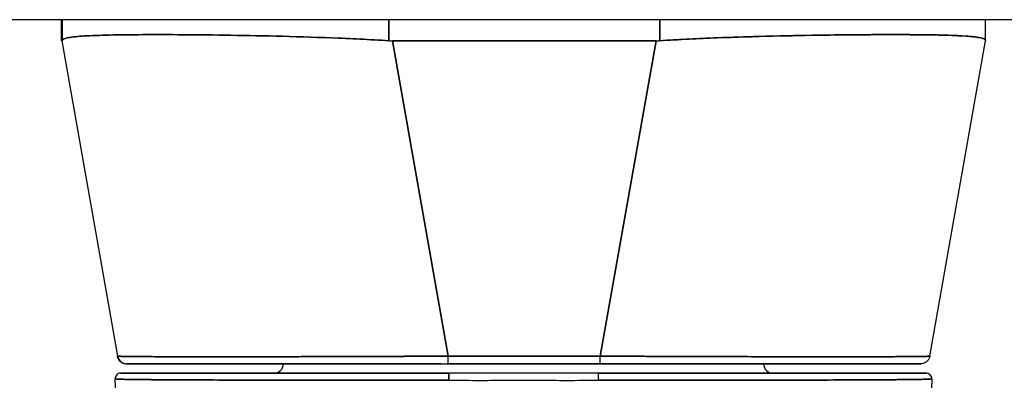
# Model space of a CAD drawing. Extents: x 807 to 1172, y 30 to 260.
# Tile 79 of 214: x 906.022 to 908.104, y 233.181 to 233.944. Entities that reach past the tile are written whole.
import ezdxf

# ---------------------------------------------------------------- set-up
doc = ezdxf.new("R2010")
doc.units = 0
doc.header["$LTSCALE"] = 4
doc.header["$MEASUREMENT"] = 0
doc.layers.get('0').update_dxf_attribs({"linetype": 'CONTINUOUS'})

msp = doc.modelspace()

# ---------------------------------------------------------------- linework, layer by layer
for p, q in [((909.7644, 233.9442), (881.1599, 233.9442)), ((906.1104, 233.8996), (906.1104, 233.9442)), ((906.1104, 233.9442), (906.1104, 233.8996)), ((906.1117, 233.9442), (906.1117, 233.8998)), ((906.1117, 233.8998), (906.1117, 233.9442)), ((906.8026, 233.8998), (906.8026, 233.9442)), ((906.8026, 233.9442), (906.8026, 233.8998)), ((907.3754, 233.9442), (907.3754, 233.8998)), ((907.3754, 233.8998), (907.3754, 233.9442)), ((908.0645, 233.8999), (908.0645, 233.9442)), ((906.1488, 233.9091), (906.1488, 233.9091)), ((906.1488, 233.9091), (906.1488, 233.9091)), ((906.378, 233.9124), (906.378, 233.9124)), ((906.3783, 233.9124), (906.3783, 233.9124)), ((906.3783, 233.9124), (906.3783, 233.9124)), ((906.3785, 233.9124), (906.3785, 233.9124)), ((906.3785, 233.9124), (906.3785, 233.9124)), ((906.3795, 233.9124), (906.3795, 233.9124)), ((906.3982, 233.9122), (906.3982, 233.9122)), ((906.3982, 233.9122), (906.3982, 233.9122)), ((907.7762, 233.9122), (907.7762, 233.9122)), ((907.7762, 233.9122), (907.7762, 233.9122)), ((907.7959, 233.9124), (907.7959, 233.9124)), ((907.7959, 233.9124), (907.7959, 233.9124)), ((907.7968, 233.9124), (907.7968, 233.9124)), ((906.1117, 233.8996), (906.1104, 233.8996)), ((906.2293, 233.2322), (906.1117, 233.8996)), ((906.8105, 233.8996), (906.928, 233.2322)), ((907.3675, 233.8996), (906.8105, 233.8996)), ((906.8105, 233.8996), (907.3675, 233.8996)), ((906.928, 233.2322), (906.8105, 233.8996)), ((907.2496, 233.2322), (907.3675, 233.8996)), ((907.3675, 233.8996), (907.2496, 233.2322)), ((907.9466, 233.2322), (908.0645, 233.8996)), ((908.0645, 233.8999), (908.0645, 233.8998)), ((908.0645, 233.8998), (908.0645, 233.8999)), ((908.0645, 233.8996), (908.0645, 233.8996)), ((906.2281, 233.2322), (906.2293, 233.2322)), ((906.2293, 233.2322), (906.2293, 233.2322)), ((906.2475, 233.2159), (906.2475, 233.2159)), ((906.2475, 233.2159), (906.2487, 233.2159)), ((906.2484, 233.2159), (906.2475, 233.2159)), ((906.2487, 233.2159), (906.928, 233.2159)), ((906.928, 233.2322), (907.2496, 233.2322)), ((907.2496, 233.2322), (906.928, 233.2322)), ((906.928, 233.2159), (907.2496, 233.2159)), ((907.2496, 233.2159), (906.928, 233.2159)), ((907.2496, 233.2159), (907.9273, 233.2159)), ((907.2452, 233.1962), (906.929, 233.1962)), ((906.9484, 233.1962), (906.9484, 233.1962)), ((907.2258, 233.1962), (907.2258, 233.1962)), ((906.3511, 233.182), (906.3511, 233.182)), ((906.3707, 233.1819), (906.3707, 233.1819)), ((906.594, 233.1812), (906.594, 233.1812)), ((906.6102, 233.1812), (906.6102, 233.1812)), ((907.564, 233.1812), (907.564, 233.1812)), ((907.5802, 233.1812), (907.5802, 233.1812)), ((907.8035, 233.1819), (907.8035, 233.1819)), ((907.8231, 233.182), (907.8231, 233.182))]:
    msp.add_line(p, q)
for centre, radius, start, end in [((906.2475, 233.2356), 0.0197, 190, 270), ((906.2475, 233.2356), 0.0197, 190, 270), ((906.2487, 233.2356), 0.0197, 190, 270), ((906.2487, 233.2356), 0.0197, 190, 270), ((906.28, 233.2356), 0.0197, 346.7546, 346.7618), ((906.5595, 233.2159), 0.0197, 270, 0), ((907.6147, 233.2159), 0.0197, 180, 270), ((907.8942, 233.2356), 0.0197, 193.2749, 193.282), ((907.9261, 233.2356), 0.0197, 349.4435, 349.5165), ((907.9261, 233.2356), 0.0197, 349.4424, 349.5155), ((907.9273, 233.2356), 0.0197, 349.9751, 349.9801), ((907.9273, 233.2356), 0.0197, 349.9751, 350), ((906.2355, 233.1844), 0.0118, 90, 182.2758), ((906.2355, 233.1844), 0.0118, 90, 182.2758), ((907.1658, 233.1995), 0.00787, 270, 270), ((907.9387, 233.1844), 0.0118, 357.7242, 90), ((907.9387, 233.1844), 0.0118, 357.7242, 90)]:
    msp.add_arc(centre, radius, start, end)
for centre, major_axis, ratio, start_param, end_param in [((906.2715, 233.9246), (0, -0.0591), 0.944277, 4.929483, 4.929499), ((907.9015, 233.9246), (0, 0.0591), 0.943436, 4.496812, 4.496832), ((906.7975, 233.8562), (-0.6871, 0.0434), 0.010627, 6.220531, 6.220576), ((906.1117, 234.0286), (0, -0.129), 0.001274, 0.000181, 0.061264), ((906.1117, 234.0286), (0, -0.129), 0.001274, 0.000182, 0.061264), ((906.8105, 234.0286), (-0.0079, -0.1287), 0.999999, 0, 0.061082), ((906.8105, 234.0286), (-0.0079, -0.1287), 0.999999, 0, 0.061082), ((907.3675, 234.0286), (0, -0.129), 0.999999, 0, 0.061082), ((907.3675, 234.0286), (0, -0.129), 0.999999, 0, 0.061082), ((908.0645, 234.0286), (0, -0.129), 0.001274, 0.007284, 0.061264), ((908.0645, 234.0286), (0, -0.129), 0.001273, 0.007284, 0.061264), ((906.9267, 233.2355), (-0.6986, -0.0033), 0.000801, 6.282038, 6.285661), ((906.9267, 233.2355), (-0.6986, -0.0033), 0.000801, 0.05907, 0.059618), ((906.9589, 233.2159), (-0.7115, 0), 0.00001, 6.281081, 6.283614), ((906.2934, 233.259), (-0.0117, 0.0312), 0.918917, 2.239243, 2.239303), ((906.928, 233.2356), (0, -0.0197), 0.001274, 0, 1.396263), ((906.928, 233.2356), (0, -0.0197), 0.001274, 0.000001, 1.396264), ((907.2496, 233.2356), (0, -0.0197), 0.001274, 0.000001, 1.396264), ((907.2496, 233.2356), (0, -0.0197), 0.001274, 0, 1.396263), ((907.8796, 233.259), (-0.0116, -0.0313), 0.917971, 0.898611, 0.898704), ((906.929, 233.1844), (0, 0.0118), 0.000027, 4.416961, 6.282876), ((906.929, 233.1844), (0, 0.0118), 0.00001, 6.283157, 8.149495), ((907.0202, 233.1995), (0, -0.0197), 0.00001, 1.401119, 1.401213), ((907.0202, 233.1995), (0, 0.0197), 0.00001, 4.54272, 4.542814), ((907.154, 233.1995), (0, -0.0197), 0.00001, 4.881418, 4.881512), ((907.154, 233.1995), (0, 0.0197), 0.00001, 1.739806, 1.7399), ((907.2452, 233.1844), (0, 0.0118), 0.00001, 0.00005, 1.866349), ((907.2452, 233.1844), (0, 0.0118), 0.000027, 0.000335, 1.866224)]:
    msp.add_ellipse(centre, major_axis=major_axis, ratio=ratio, start_param=start_param, end_param=end_param)
for points, knots in [([(906.1117, 233.8998), (906.1118, 233.9022), (906.1154, 233.9042), (906.1224, 233.9058), (906.1295, 233.9073), (906.14, 233.9085), (906.1537, 233.9094), (906.1674, 233.9103), (906.1844, 233.911), (906.2043, 233.9115), (906.2243, 233.9121), (906.2472, 233.9124), (906.2729, 233.9125), (906.2985, 233.9127), (906.3268, 233.9127), (906.3573, 233.9125), (906.3879, 233.9124), (906.4207, 233.9121), (906.4553, 233.9115), (906.4899, 233.911), (906.5264, 233.9103), (906.5641, 233.9094), (906.6019, 233.9085), (906.6411, 233.9073), (906.681, 233.9058), (906.7209, 233.9042), (906.7617, 233.9022), (906.8026, 233.8998)], [0, 0, 0, 0, 0.111111, 0.111111, 0.111111, 0.222222, 0.222222, 0.222222, 0.333333, 0.333333, 0.333333, 0.444444, 0.444444, 0.444444, 0.555556, 0.555556, 0.555556, 0.666667, 0.666667, 0.666667, 0.777778, 0.777778, 0.777778, 0.888889, 0.888889, 0.888889, 1, 1, 1, 1]), ([(906.8026, 233.8998), (906.7619, 233.9022), (906.7213, 233.9042), (906.6814, 233.9057), (906.6413, 233.9073), (906.602, 233.9085), (906.564, 233.9094), (906.564, 233.9094), (906.5639, 233.9094), (906.5639, 233.9094), (906.5262, 233.9103), (906.4898, 233.911), (906.4553, 233.9115), (906.4552, 233.9115), (906.4551, 233.9115), (906.4551, 233.9115), (906.4205, 233.9121), (906.3879, 233.9124), (906.3575, 233.9125), (906.3574, 233.9125), (906.3573, 233.9125), (906.3572, 233.9125), (906.3267, 233.9127), (906.2985, 233.9127), (906.2729, 233.9125), (906.2728, 233.9125), (906.2727, 233.9125), (906.2726, 233.9125), (906.2472, 233.9124), (906.2243, 233.9121), (906.2044, 233.9115), (906.2044, 233.9115), (906.2043, 233.9115), (906.2043, 233.9115), (906.1844, 233.911), (906.1675, 233.9103), (906.1538, 233.9094), (906.1537, 233.9094), (906.1537, 233.9094), (906.1537, 233.9094), (906.1399, 233.9085), (906.1295, 233.9073), (906.1224, 233.9058), (906.1224, 233.9058), (906.1224, 233.9058), (906.1224, 233.9057), (906.1154, 233.9042), (906.1118, 233.9022), (906.1117, 233.8998)], [0, 0, 0, 0, 0.110836, 0.110836, 0.110836, 0.222222, 0.222222, 0.222222, 0.222377, 0.222377, 0.222377, 0.333093, 0.333093, 0.333093, 0.333333, 0.333333, 0.333333, 0.444037, 0.444037, 0.444037, 0.444444, 0.444444, 0.444444, 0.555556, 0.555556, 0.555556, 0.555957, 0.555957, 0.555957, 0.666667, 0.666667, 0.666667, 0.6669, 0.6669, 0.6669, 0.777608, 0.777608, 0.777608, 0.777778, 0.777778, 0.777778, 0.888889, 0.888889, 0.888889, 0.889157, 0.889157, 0.889157, 1, 1, 1, 1]), ([(908.0645, 233.8998), (908.0645, 233.9017), (908.0623, 233.9034), (908.0579, 233.9048), (908.0568, 233.9051), (908.0555, 233.9054), (908.0541, 233.9058), (908.0499, 233.9067), (908.0445, 233.9075), (908.0378, 233.9082), (908.0335, 233.9086), (908.0286, 233.909), (908.0232, 233.9094), (908.0175, 233.9098), (908.0114, 233.9101), (908.0047, 233.9104), (907.9951, 233.9109), (907.9844, 233.9113), (907.9727, 233.9116), (907.9684, 233.9117), (907.9638, 233.9118), (907.9592, 233.9119), (907.9427, 233.9122), (907.9244, 233.9124), (907.9045, 233.9125), (907.9037, 233.9125), (907.9028, 233.9126), (907.902, 233.9126), (907.881, 233.9127), (907.8583, 233.9127), (907.8339, 233.9126), (907.8295, 233.9126), (907.825, 233.9126), (907.8204, 233.9125), (907.8001, 233.9124), (907.7788, 233.9123), (907.7566, 233.912), (907.7455, 233.9119), (907.7342, 233.9117), (907.7227, 233.9116), (907.7068, 233.9113), (907.6906, 233.911), (907.674, 233.9107), (907.6544, 233.9104), (907.6343, 233.9099), (907.6138, 233.9094), (907.6044, 233.9092), (907.5949, 233.9089), (907.5853, 233.9087), (907.5564, 233.9079), (907.5269, 233.9069), (907.4969, 233.9058), (907.4935, 233.9056), (907.4902, 233.9055), (907.4869, 233.9054), (907.4502, 233.9039), (907.4128, 233.902), (907.3754, 233.8998)], [0, 0, 0, 0, 0.088873, 0.088873, 0.088873, 0.111111, 0.111111, 0.111111, 0.178162, 0.178162, 0.178162, 0.222222, 0.222222, 0.222222, 0.267931, 0.267931, 0.267931, 0.333333, 0.333333, 0.333333, 0.357816, 0.357816, 0.357816, 0.444444, 0.444444, 0.444444, 0.448135, 0.448135, 0.448135, 0.538943, 0.538943, 0.538943, 0.555556, 0.555556, 0.555556, 0.629644, 0.629644, 0.629644, 0.666667, 0.666667, 0.666667, 0.717569, 0.717569, 0.717569, 0.777778, 0.777778, 0.777778, 0.805438, 0.805438, 0.805438, 0.888889, 0.888889, 0.888889, 0.898091, 0.898091, 0.898091, 1, 1, 1, 1]), ([(907.3754, 233.8998), (907.4163, 233.9022), (907.457, 233.9042), (907.497, 233.9058), (907.5369, 233.9073), (907.576, 233.9085), (907.6138, 233.9094), (907.6515, 233.9103), (907.6879, 233.911), (907.7225, 233.9116), (907.7571, 233.9121), (907.7898, 233.9124), (907.8203, 233.9125), (907.8508, 233.9127), (907.879, 233.9127), (907.9046, 233.9125), (907.9301, 233.9124), (907.953, 233.9121), (907.9728, 233.9116), (907.9927, 233.911), (908.0096, 233.9103), (908.0232, 233.9094), (908.0368, 233.9085), (908.0472, 233.9073), (908.0541, 233.9058), (908.0611, 233.9042), (908.0645, 233.9022), (908.0645, 233.8998)], [0, 0, 0, 0, 0.111111, 0.111111, 0.111111, 0.222222, 0.222222, 0.222222, 0.333333, 0.333333, 0.333333, 0.444444, 0.444444, 0.444444, 0.555556, 0.555556, 0.555556, 0.666667, 0.666667, 0.666667, 0.777778, 0.777778, 0.777778, 0.888889, 0.888889, 0.888889, 1, 1, 1, 1]), ([(906.1104, 233.8996), (906.1104, 233.8996), (906.1104, 233.8996), (906.1104, 233.8996), (906.1104, 233.8996), (906.1104, 233.8996), (906.1104, 233.8996), (906.1104, 233.8996), (906.1104, 233.8996), (906.1104, 233.8996)], [0, 0, 0, 0, 0.333333, 0.333333, 0.333333, 0.666667, 0.666667, 0.666667, 1, 1, 1, 1]), ([(906.2293, 233.2322), (906.2293, 233.2321), (906.2295, 233.2321), (906.2299, 233.232), (906.2304, 233.232), (906.2312, 233.2319), (906.2324, 233.2319), (906.2335, 233.2318), (906.2349, 233.2318), (906.2367, 233.2317), (906.2384, 233.2317), (906.2405, 233.2316), (906.2428, 233.2316), (906.2452, 233.2315), (906.2478, 233.2315), (906.2508, 233.2315), (906.2538, 233.2314), (906.257, 233.2314), (906.2605, 233.2314), (906.2641, 233.2313), (906.2679, 233.2313), (906.272, 233.2312), (906.2752, 233.2312), (906.2786, 233.2312), (906.2821, 233.2312), (906.2831, 233.2312), (906.2842, 233.2312), (906.2852, 233.2312), (906.2899, 233.2311), (906.2949, 233.2311), (906.3001, 233.2311), (906.3053, 233.231), (906.3109, 233.231), (906.3166, 233.231), (906.3224, 233.231), (906.3284, 233.231), (906.3347, 233.2309), (906.341, 233.2309), (906.3476, 233.2309), (906.3544, 233.2309), (906.3611, 233.2309), (906.3682, 233.2309), (906.3755, 233.2309), (906.3828, 233.2308), (906.3903, 233.2308), (906.398, 233.2308), (906.4058, 233.2308), (906.4138, 233.2308), (906.422, 233.2308), (906.4257, 233.2308), (906.4295, 233.2308), (906.4333, 233.2308), (906.4379, 233.2308), (906.4425, 233.2308), (906.4473, 233.2308), (906.4559, 233.2308), (906.4647, 233.2308), (906.4738, 233.2308), (906.4828, 233.2308), (906.4921, 233.2308), (906.5015, 233.2309), (906.511, 233.2309), (906.5206, 233.2309), (906.5304, 233.2309), (906.5402, 233.2309), (906.5502, 233.2309), (906.5604, 233.2309), (906.5706, 233.231), (906.5809, 233.231), (906.5914, 233.231), (906.6019, 233.231), (906.6125, 233.231), (906.6233, 233.2311), (906.6341, 233.2311), (906.645, 233.2311), (906.656, 233.2312), (906.6575, 233.2312), (906.659, 233.2312), (906.6605, 233.2312), (906.6701, 233.2312), (906.6798, 233.2312), (906.6896, 233.2313), (906.7009, 233.2313), (906.7124, 233.2313), (906.7239, 233.2314), (906.7354, 233.2314), (906.7471, 233.2314), (906.7588, 233.2315), (906.7705, 233.2315), (906.7823, 233.2316), (906.7942, 233.2316), (906.8061, 233.2316), (906.8181, 233.2317), (906.8301, 233.2317), (906.8421, 233.2318), (906.8542, 233.2318), (906.8664, 233.2319), (906.8785, 233.2319), (906.8907, 233.232), (906.9029, 233.232), (906.9113, 233.2321), (906.9197, 233.2321), (906.928, 233.2322)], [0, 0, 0, 0, 0.026039, 0.026039, 0.026039, 0.059399, 0.059399, 0.059399, 0.09265, 0.09265, 0.09265, 0.125794, 0.125794, 0.125794, 0.158839, 0.158839, 0.158839, 0.19179, 0.19179, 0.19179, 0.224653, 0.224653, 0.224653, 0.25, 0.25, 0.25, 0.257436, 0.257436, 0.257436, 0.29014, 0.29014, 0.29014, 0.322774, 0.322774, 0.322774, 0.355349, 0.355349, 0.355349, 0.387877, 0.387877, 0.387877, 0.420367, 0.420367, 0.420367, 0.452835, 0.452835, 0.452835, 0.485288, 0.485288, 0.485288, 0.5, 0.5, 0.5, 0.51774, 0.51774, 0.51774, 0.550195, 0.550195, 0.550195, 0.582663, 0.582663, 0.582663, 0.615155, 0.615155, 0.615155, 0.647686, 0.647686, 0.647686, 0.680267, 0.680267, 0.680267, 0.712906, 0.712906, 0.712906, 0.745618, 0.745618, 0.745618, 0.75, 0.75, 0.75, 0.778409, 0.778409, 0.778409, 0.811278, 0.811278, 0.811278, 0.844237, 0.844237, 0.844237, 0.877291, 0.877291, 0.877291, 0.910446, 0.910446, 0.910446, 0.943705, 0.943705, 0.943705, 0.977077, 0.977077, 0.977077, 1, 1, 1, 1]), ([(906.928, 233.2322), (906.8866, 233.232), (906.8453, 233.2318), (906.8049, 233.2316), (906.7645, 233.2315), (906.7249, 233.2314), (906.6867, 233.2312), (906.6485, 233.2311), (906.6117, 233.231), (906.5767, 233.231), (906.5417, 233.2309), (906.5086, 233.2309), (906.4778, 233.2308), (906.4469, 233.2308), (906.4184, 233.2308), (906.3925, 233.2308), (906.3667, 233.2309), (906.3435, 233.2309), (906.3233, 233.231), (906.3031, 233.231), (906.2859, 233.2311), (906.2719, 233.2312), (906.258, 233.2314), (906.2474, 233.2315), (906.2402, 233.2316), (906.233, 233.2318), (906.2293, 233.232), (906.2293, 233.2322)], [0, 0, 0, 0, 0.111111, 0.111111, 0.111111, 0.222222, 0.222222, 0.222222, 0.333333, 0.333333, 0.333333, 0.444444, 0.444444, 0.444444, 0.555556, 0.555556, 0.555556, 0.666667, 0.666667, 0.666667, 0.777778, 0.777778, 0.777778, 0.888889, 0.888889, 0.888889, 1, 1, 1, 1]), ([(906.2487, 233.2159), (906.2488, 233.2159), (906.2523, 233.2159), (906.2592, 233.2159), (906.2661, 233.2159), (906.2765, 233.2159), (906.29, 233.2159), (906.3035, 233.2159), (906.3202, 233.2159), (906.3398, 233.2159), (906.3595, 233.2159), (906.382, 233.2159), (906.4072, 233.2159), (906.4323, 233.2159), (906.46, 233.2159), (906.49, 233.2159), (906.52, 233.2159), (906.5522, 233.2159), (906.5862, 233.2159), (906.6202, 233.2159), (906.656, 233.2159), (906.6932, 233.2159), (906.7304, 233.2159), (906.769, 233.2159), (906.8082, 233.2159), (906.8474, 233.2159), (906.8873, 233.2159), (906.928, 233.2159)], [0, 0, 0, 0, 0.111111, 0.111111, 0.111111, 0.222222, 0.222222, 0.222222, 0.333333, 0.333333, 0.333333, 0.444444, 0.444444, 0.444444, 0.555556, 0.555556, 0.555556, 0.666667, 0.666667, 0.666667, 0.777778, 0.777778, 0.777778, 0.888889, 0.888889, 0.888889, 1, 1, 1, 1]), ([(906.9133, 233.2159), (906.8379, 233.2159), (906.7617, 233.2159), (906.6222, 233.2159), (906.5569, 233.2159), (906.4443, 233.2159), (906.3953, 233.2159), (906.3182, 233.2159), (906.289, 233.2159), (906.2563, 233.2159), (906.2487, 233.2159), (906.2487, 233.2159)], [0, 0, 0, 0, 0.574852, 0.574852, 1.131255, 1.131255, 1.675797, 1.675797, 2.217158, 2.217158, 2.662485, 2.662485, 2.662485, 2.662485]), ([(907.2496, 233.2322), (907.2592, 233.2321), (907.2687, 233.2321), (907.2782, 233.232), (907.2904, 233.232), (907.3026, 233.2319), (907.3147, 233.2319), (907.3268, 233.2318), (907.3389, 233.2318), (907.3509, 233.2317), (907.3629, 233.2317), (907.3749, 233.2316), (907.3868, 233.2316), (907.3986, 233.2315), (907.4104, 233.2315), (907.4222, 233.2315), (907.4338, 233.2314), (907.4454, 233.2314), (907.457, 233.2314), (907.4685, 233.2313), (907.4799, 233.2313), (907.4911, 233.2312), (907.4998, 233.2312), (907.5085, 233.2312), (907.5171, 233.2312), (907.5196, 233.2312), (907.5221, 233.2312), (907.5246, 233.2312), (907.5356, 233.2311), (907.5465, 233.2311), (907.5573, 233.2311), (907.568, 233.231), (907.5786, 233.231), (907.589, 233.231), (907.5995, 233.231), (907.6097, 233.231), (907.6199, 233.2309), (907.63, 233.2309), (907.6399, 233.2309), (907.6497, 233.2309), (907.6594, 233.2309), (907.669, 233.2309), (907.6784, 233.2309), (907.6878, 233.2308), (907.697, 233.2308), (907.706, 233.2308), (907.715, 233.2308), (907.7238, 233.2308), (907.7324, 233.2308), (907.7362, 233.2308), (907.7401, 233.2308), (907.7439, 233.2308), (907.7485, 233.2308), (907.753, 233.2308), (907.7574, 233.2308), (907.7656, 233.2308), (907.7735, 233.2308), (907.7812, 233.2308), (907.7889, 233.2308), (907.7963, 233.2308), (907.8036, 233.2309), (907.8108, 233.2309), (907.8177, 233.2309), (907.8245, 233.2309), (907.8312, 233.2309), (907.8377, 233.2309), (907.8439, 233.2309), (907.8501, 233.231), (907.8561, 233.231), (907.8618, 233.231), (907.8675, 233.231), (907.8729, 233.231), (907.878, 233.2311), (907.8832, 233.2311), (907.8881, 233.2311), (907.8927, 233.2312), (907.8933, 233.2312), (907.8939, 233.2312), (907.8945, 233.2312), (907.8984, 233.2312), (907.9021, 233.2312), (907.9056, 233.2313), (907.9097, 233.2313), (907.9134, 233.2313), (907.9169, 233.2314), (907.9203, 233.2314), (907.9235, 233.2314), (907.9264, 233.2315), (907.9292, 233.2315), (907.9318, 233.2316), (907.9341, 233.2316), (907.9363, 233.2316), (907.9383, 233.2317), (907.94, 233.2317), (907.9416, 233.2318), (907.943, 233.2318), (907.944, 233.2319), (907.9451, 233.2319), (907.9458, 233.232), (907.9462, 233.232), (907.9465, 233.2321), (907.9466, 233.2321), (907.9466, 233.2322)], [0, 0, 0, 0, 0.026039, 0.026039, 0.026039, 0.0593997, 0.0593997, 0.0593997, 0.0926502, 0.0926502, 0.0926502, 0.1257944, 0.1257944, 0.1257944, 0.1588399, 0.1588399, 0.1588399, 0.191791, 0.191791, 0.191791, 0.2246533, 0.2246533, 0.2246533, 0.25, 0.25, 0.25, 0.2574361, 0.2574361, 0.2574361, 0.2901408, 0.2901408, 0.2901408, 0.322775, 0.322775, 0.322775, 0.3553497, 0.3553497, 0.3553497, 0.3878762, 0.3878762, 0.3878762, 0.4203663, 0.4203663, 0.4203663, 0.4528321, 0.4528321, 0.4528321, 0.485286, 0.485286, 0.485286, 0.5, 0.5, 0.5, 0.5177386, 0.5177386, 0.5177386, 0.5501932, 0.5501932, 0.5501932, 0.5826612, 0.5826612, 0.5826612, 0.6151531, 0.6151531, 0.6151531, 0.6476851, 0.6476851, 0.6476851, 0.6802656, 0.6802656, 0.6802656, 0.712905, 0.712905, 0.712905, 0.7456171, 0.7456171, 0.7456171, 0.75, 0.75, 0.75, 0.7784081, 0.7784081, 0.7784081, 0.8112777, 0.8112777, 0.8112777, 0.8442363, 0.8442363, 0.8442363, 0.877291, 0.877291, 0.877291, 0.9104453, 0.9104453, 0.9104453, 0.943705, 0.943705, 0.943705, 0.9770767, 0.9770767, 0.9770767, 0.9991659, 0.9991659, 0.9991659, 0.9991659]), ([(907.9466, 233.2322), (907.9466, 233.232), (907.943, 233.2318), (907.936, 233.2316), (907.929, 233.2315), (907.9184, 233.2314), (907.9046, 233.2312), (907.8908, 233.2311), (907.8737, 233.231), (907.8535, 233.231), (907.8334, 233.2309), (907.8103, 233.2309), (907.7845, 233.2308), (907.7587, 233.2308), (907.7303, 233.2308), (907.6995, 233.2308), (907.6688, 233.2309), (907.6357, 233.2309), (907.6008, 233.231), (907.5658, 233.231), (907.5291, 233.2311), (907.4909, 233.2312), (907.4527, 233.2314), (907.4131, 233.2315), (907.3727, 233.2316), (907.3323, 233.2318), (907.2911, 233.232), (907.2496, 233.2322)], [0.0008172, 0.0008172, 0.0008172, 0.0008172, 0.1111111, 0.1111111, 0.1111111, 0.2222222, 0.2222222, 0.2222222, 0.3333333, 0.3333333, 0.3333333, 0.4444444, 0.4444444, 0.4444444, 0.5555556, 0.5555556, 0.5555556, 0.6666667, 0.6666667, 0.6666667, 0.7777778, 0.7777778, 0.7777778, 0.8888889, 0.8888889, 0.8888889, 1, 1, 1, 1]), ([(907.2496, 233.2159), (907.2904, 233.2159), (907.3302, 233.2159), (907.3694, 233.2159), (907.4086, 233.2159), (907.4472, 233.2159), (907.4843, 233.2159), (907.5215, 233.2159), (907.5573, 233.2159), (907.5912, 233.2159), (907.6252, 233.2159), (907.6573, 233.2159), (907.6872, 233.2159), (907.7171, 233.2159), (907.7448, 233.2159), (907.7699, 233.2159), (907.7949, 233.2159), (907.8174, 233.2159), (907.8369, 233.2159), (907.8565, 233.2159), (907.8731, 233.2159), (907.8865, 233.2159), (907.8999, 233.2159), (907.9102, 233.2159), (907.917, 233.2159), (907.9238, 233.2159), (907.9272, 233.2159), (907.9273, 233.2159)], [0, 0, 0, 0, 0.111111, 0.111111, 0.111111, 0.222222, 0.222222, 0.222222, 0.333333, 0.333333, 0.333333, 0.444444, 0.444444, 0.444444, 0.555556, 0.555556, 0.555556, 0.666667, 0.666667, 0.666667, 0.777778, 0.777778, 0.777778, 0.888889, 0.888889, 0.888889, 1, 1, 1, 1]), ([(907.9273, 233.2159), (907.9272, 233.2159), (907.9272, 233.2159), (907.9248, 233.2159), (907.9113, 233.2159), (907.8632, 233.2159), (907.8282, 233.2159), (907.7405, 233.2159), (907.6865, 233.2159), (907.5649, 233.2159), (907.4954, 233.2159), (907.3812, 233.2159), (907.3373, 233.2159), (907.2788, 233.2159), (907.2642, 233.2159), (907.2496, 233.2159)], [0, 0, 0, 0, 0.05629, 0.05629, 0.601231, 0.601231, 1.142506, 1.142506, 1.68962, 1.68962, 2.254066, 2.254066, 2.589418, 2.589418, 2.700746, 2.700746, 2.700746, 2.700746]), ([(907.9466, 233.2322), (907.9463, 233.2301), (907.9456, 233.228), (907.9435, 233.2243), (907.9422, 233.2226), (907.9392, 233.2198), (907.9374, 233.2186), (907.9336, 233.2168), (907.9315, 233.2163), (907.9289, 233.216), (907.9284, 233.2159), (907.9278, 233.2159), (907.9277, 233.2159), (907.9275, 233.2159), (907.9275, 233.2159), (907.9274, 233.2159), (907.9273, 233.2159), (907.9273, 233.2159), (907.9273, 233.2159), (907.9273, 233.2159), (907.9273, 233.2159), (907.9273, 233.2159), (907.9273, 233.2159), (907.9273, 233.2159), (907.9273, 233.2159), (907.9273, 233.2159), (907.9273, 233.2159), (907.9273, 233.2159), (907.9273, 233.2159), (907.9273, 233.2159), (907.9273, 233.2159), (907.9273, 233.2159), (907.9273, 233.2159), (907.9273, 233.2159), (907.9273, 233.2159), (907.9273, 233.2159)], [0, 0, 0, 0, 0.0161556, 0.0161556, 0.03207939, 0.03207939, 0.0480115, 0.0480115, 0.06394331, 0.06394331, 0.06787844, 0.06787844, 0.06861572, 0.06861572, 0.06916873, 0.06916873, 0.06937665, 0.06937665, 0.06942682, 0.06942682, 0.06945185, 0.06945185, 0.06950272, 0.06950272, 0.06960397, 0.06960397, 0.07000415, 0.07000415, 0.07080135, 0.07080135, 0.07139923, 0.07139923, 0.07162343, 0.07162343, 0.07163589, 0.07163589, 0.07163589, 0.07163589]), ([(906.929, 233.1962), (906.8832, 233.1962), (906.8384, 233.1962), (906.7943, 233.1962), (906.7501, 233.1962), (906.7064, 233.1962), (906.6645, 233.1962), (906.6227, 233.1962), (906.5825, 233.1962), (906.5448, 233.1962), (906.507, 233.1962), (906.4717, 233.1962), (906.4396, 233.1962), (906.4074, 233.1962), (906.3784, 233.1962), (906.3531, 233.1962), (906.3278, 233.1962), (906.3061, 233.1962), (906.2886, 233.1962), (906.2711, 233.1962), (906.2578, 233.1962), (906.2489, 233.1962), (906.24, 233.1962), (906.2356, 233.1962), (906.2355, 233.1962)], [0, 0, 0, 0, 0.125, 0.125, 0.125, 0.25, 0.25, 0.25, 0.375, 0.375, 0.375, 0.5, 0.5, 0.5, 0.625, 0.625, 0.625, 0.75, 0.75, 0.75, 0.875, 0.875, 0.875, 1, 1, 1, 1]), ([(906.2355, 233.1962), (906.2355, 233.1962), (906.2356, 233.1962), (906.2359, 233.1962), (906.2362, 233.1962), (906.2367, 233.1962), (906.2374, 233.1962), (906.2381, 233.1962), (906.239, 233.1962), (906.2402, 233.1962), (906.2414, 233.1962), (906.2429, 233.1962), (906.2447, 233.1962), (906.2466, 233.1962), (906.2489, 233.1962), (906.2515, 233.1962), (906.2543, 233.1962), (906.2575, 233.1962), (906.2611, 233.1962), (906.2651, 233.1962), (906.2695, 233.1962), (906.2744, 233.1962), (906.2785, 233.1962), (906.2829, 233.1962), (906.2876, 233.1962), (906.2892, 233.1962), (906.2908, 233.1962), (906.2924, 233.1962), (906.2998, 233.1962), (906.3078, 233.1962), (906.3165, 233.1962), (906.3263, 233.1962), (906.3368, 233.1962), (906.3482, 233.1962), (906.3603, 233.1962), (906.3733, 233.1962), (906.3871, 233.1962), (906.3999, 233.1962), (906.4135, 233.1962), (906.4277, 233.1962), (906.4309, 233.1962), (906.434, 233.1962), (906.4372, 233.1962), (906.4471, 233.1962), (906.4573, 233.1962), (906.4677, 233.1962), (906.4802, 233.1962), (906.4931, 233.1962), (906.5064, 233.1962), (906.5184, 233.1962), (906.5309, 233.1962), (906.5435, 233.1962), (906.5551, 233.1962), (906.567, 233.1962), (906.579, 233.1962), (906.5899, 233.1962), (906.6011, 233.1962), (906.6123, 233.1962), (906.6226, 233.1962), (906.633, 233.1962), (906.6435, 233.1962), (906.6497, 233.1962), (906.6561, 233.1962), (906.6624, 233.1962), (906.6658, 233.1962), (906.6691, 233.1962), (906.6724, 233.1962), (906.6814, 233.1962), (906.6903, 233.1962), (906.6994, 233.1962), (906.7077, 233.1962), (906.7161, 233.1962), (906.7245, 233.1962), (906.7323, 233.1962), (906.7401, 233.1962), (906.7479, 233.1962), (906.7552, 233.1962), (906.7625, 233.1962), (906.7698, 233.1962), (906.7766, 233.1962), (906.7833, 233.1962), (906.7901, 233.1962), (906.7963, 233.1962), (906.8026, 233.1962), (906.8088, 233.1962), (906.8144, 233.1962), (906.8201, 233.1962), (906.8257, 233.1962), (906.8306, 233.1962), (906.8355, 233.1962), (906.8405, 233.1962), (906.8448, 233.1962), (906.8491, 233.1962), (906.8535, 233.1962), (906.8573, 233.1962), (906.8611, 233.1962), (906.865, 233.1962), (906.8684, 233.1962), (906.8719, 233.1962), (906.8753, 233.1962), (906.8785, 233.1962), (906.8816, 233.1962), (906.8847, 233.1962), (906.8877, 233.1962), (906.8906, 233.1962), (906.8935, 233.1962), (906.8963, 233.1962), (906.8991, 233.1962), (906.9019, 233.1962), (906.9045, 233.1962), (906.9071, 233.1962), (906.9097, 233.1962), (906.9121, 233.1962), (906.9145, 233.1962), (906.9169, 233.1962), (906.919, 233.1962), (906.9212, 233.1962), (906.9234, 233.1962), (906.9252, 233.1962), (906.9271, 233.1962), (906.929, 233.1962)], [0, 0, 0, 0, 0.02245, 0.02245, 0.02245, 0.047334, 0.047334, 0.047334, 0.074749, 0.074749, 0.074749, 0.10494, 0.10494, 0.10494, 0.138177, 0.138177, 0.138177, 0.174941, 0.174941, 0.174941, 0.215785, 0.215785, 0.215785, 0.25, 0.25, 0.25, 0.261359, 0.261359, 0.261359, 0.312557, 0.312557, 0.312557, 0.36984, 0.36984, 0.36984, 0.430819, 0.430819, 0.430819, 0.48753, 0.48753, 0.48753, 0.5, 0.5, 0.5, 0.538486, 0.538486, 0.538486, 0.584458, 0.584458, 0.584458, 0.626373, 0.626373, 0.626373, 0.664667, 0.664667, 0.664667, 0.699465, 0.699465, 0.699465, 0.731072, 0.731072, 0.731072, 0.75, 0.75, 0.75, 0.759869, 0.759869, 0.759869, 0.78621, 0.78621, 0.78621, 0.810385, 0.810385, 0.810385, 0.832663, 0.832663, 0.832663, 0.853294, 0.853294, 0.853294, 0.872282, 0.872282, 0.872282, 0.889703, 0.889703, 0.889703, 0.905292, 0.905292, 0.905292, 0.91893, 0.91893, 0.91893, 0.930901, 0.930901, 0.930901, 0.941484, 0.941484, 0.941484, 0.950952, 0.950952, 0.950952, 0.959577, 0.959577, 0.959577, 0.967632, 0.967632, 0.967632, 0.975259, 0.975259, 0.975259, 0.982403, 0.982403, 0.982403, 0.988977, 0.988977, 0.988977, 0.994894, 0.994894, 0.994894, 1, 1, 1, 1]), ([(907.9387, 233.1962), (907.9386, 233.1962), (907.9342, 233.1962), (907.9253, 233.1962), (907.9164, 233.1962), (907.9031, 233.1962), (907.8856, 233.1962), (907.8681, 233.1962), (907.8464, 233.1962), (907.8211, 233.1962), (907.7958, 233.1962), (907.7668, 233.1962), (907.7346, 233.1962), (907.7025, 233.1962), (907.6672, 233.1962), (907.6294, 233.1962), (907.5917, 233.1962), (907.5515, 233.1962), (907.5097, 233.1962), (907.4678, 233.1962), (907.4241, 233.1962), (907.3799, 233.1962), (907.3358, 233.1962), (907.291, 233.1962), (907.2452, 233.1962)], [0, 0, 0, 0, 0.125, 0.125, 0.125, 0.25, 0.25, 0.25, 0.375, 0.375, 0.375, 0.5, 0.5, 0.5, 0.625, 0.625, 0.625, 0.75, 0.75, 0.75, 0.875, 0.875, 0.875, 1, 1, 1, 1]), ([(907.2452, 233.1962), (907.2471, 233.1962), (907.2489, 233.1962), (907.2508, 233.1962), (907.253, 233.1962), (907.2551, 233.1962), (907.2572, 233.1962), (907.2596, 233.1962), (907.262, 233.1962), (907.2644, 233.1962), (907.267, 233.1962), (907.2696, 233.1962), (907.2722, 233.1962), (907.275, 233.1962), (907.2778, 233.1962), (907.2805, 233.1962), (907.2835, 233.1962), (907.2864, 233.1962), (907.2893, 233.1962), (907.2925, 233.1962), (907.2956, 233.1962), (907.2987, 233.1962), (907.3022, 233.1962), (907.3056, 233.1962), (907.3091, 233.1962), (907.3129, 233.1962), (907.3167, 233.1962), (907.3206, 233.1962), (907.3249, 233.1962), (907.3292, 233.1962), (907.3336, 233.1962), (907.3385, 233.1962), (907.3434, 233.1962), (907.3483, 233.1962), (907.3539, 233.1962), (907.3595, 233.1962), (907.3651, 233.1962), (907.3714, 233.1962), (907.3776, 233.1962), (907.3838, 233.1962), (907.3906, 233.1962), (907.3974, 233.1962), (907.4041, 233.1962), (907.4114, 233.1962), (907.4187, 233.1962), (907.426, 233.1962), (907.4339, 233.1962), (907.4417, 233.1962), (907.4495, 233.1962), (907.4579, 233.1962), (907.4663, 233.1962), (907.4746, 233.1962), (907.4838, 233.1962), (907.4928, 233.1962), (907.5018, 233.1962), (907.5051, 233.1962), (907.5084, 233.1962), (907.5118, 233.1962), (907.5182, 233.1962), (907.5246, 233.1962), (907.531, 233.1962), (907.5416, 233.1962), (907.5521, 233.1962), (907.5625, 233.1962), (907.574, 233.1962), (907.5853, 233.1962), (907.5965, 233.1962), (907.6089, 233.1962), (907.621, 233.1962), (907.6329, 233.1962), (907.646, 233.1962), (907.6589, 233.1962), (907.6714, 233.1962), (907.6853, 233.1962), (907.6989, 233.1962), (907.7119, 233.1962), (907.7205, 233.1962), (907.7288, 233.1962), (907.737, 233.1962), (907.743, 233.1962), (907.7488, 233.1962), (907.7546, 233.1962), (907.7696, 233.1962), (907.7838, 233.1962), (907.7971, 233.1962), (907.8101, 233.1962), (907.8223, 233.1962), (907.8336, 233.1962), (907.8438, 233.1962), (907.8533, 233.1962), (907.862, 233.1962), (907.8699, 233.1962), (907.8772, 233.1962), (907.884, 233.1962), (907.8848, 233.1962), (907.8857, 233.1962), (907.8866, 233.1962), (907.8917, 233.1962), (907.8965, 233.1962), (907.9008, 233.1962), (907.9055, 233.1962), (907.9098, 233.1962), (907.9136, 233.1962), (907.9171, 233.1962), (907.9202, 233.1962), (907.9229, 233.1962), (907.9255, 233.1962), (907.9277, 233.1962), (907.9296, 233.1962), (907.9313, 233.1962), (907.9328, 233.1962), (907.9341, 233.1962), (907.9352, 233.1962), (907.9361, 233.1962), (907.9369, 233.1962), (907.9375, 233.1962), (907.938, 233.1962), (907.9383, 233.1962), (907.9386, 233.1962), (907.9387, 233.1962), (907.9387, 233.1962)], [0, 0, 0, 0, 0.005076, 0.005076, 0.005076, 0.010966, 0.010966, 0.010966, 0.017516, 0.017516, 0.017516, 0.024638, 0.024638, 0.024638, 0.03225, 0.03225, 0.03225, 0.040297, 0.040297, 0.040297, 0.048919, 0.048919, 0.048919, 0.058382, 0.058382, 0.058382, 0.068957, 0.068957, 0.068957, 0.080913, 0.080913, 0.080913, 0.094527, 0.094527, 0.094527, 0.110079, 0.110079, 0.110079, 0.127471, 0.127471, 0.127471, 0.14645, 0.14645, 0.14645, 0.167092, 0.167092, 0.167092, 0.189401, 0.189401, 0.189401, 0.21365, 0.21365, 0.21365, 0.240135, 0.240135, 0.240135, 0.25, 0.25, 0.25, 0.269179, 0.269179, 0.269179, 0.301214, 0.301214, 0.301214, 0.336707, 0.336707, 0.336707, 0.376077, 0.376077, 0.376077, 0.419646, 0.419646, 0.419646, 0.468248, 0.468248, 0.468248, 0.5, 0.5, 0.5, 0.523331, 0.523331, 0.523331, 0.584112, 0.584112, 0.584112, 0.643123, 0.643123, 0.643123, 0.696091, 0.696091, 0.696091, 0.74368, 0.74368, 0.74368, 0.75, 0.75, 0.75, 0.787136, 0.787136, 0.787136, 0.826784, 0.826784, 0.826784, 0.862779, 0.862779, 0.862779, 0.895593, 0.895593, 0.895593, 0.925555, 0.925555, 0.925555, 0.952834, 0.952834, 0.952834, 0.977623, 0.977623, 0.977623, 1, 1, 1, 1]), ([(906.929, 233.181), (906.9271, 233.181), (906.9252, 233.181), (906.9233, 233.181), (906.9211, 233.181), (906.9189, 233.181), (906.9167, 233.181), (906.9143, 233.181), (906.9118, 233.181), (906.9094, 233.181), (906.9067, 233.181), (906.9041, 233.181), (906.9014, 233.181), (906.8986, 233.181), (906.8958, 233.181), (906.893, 233.181), (906.89, 233.181), (906.887, 233.181), (906.884, 233.181), (906.8808, 233.181), (906.8776, 233.181), (906.8744, 233.181), (906.8709, 233.181), (906.8674, 233.181), (906.8639, 233.181), (906.86, 233.181), (906.8561, 233.181), (906.8522, 233.181), (906.8478, 233.181), (906.8434, 233.181), (906.839, 233.181), (906.834, 233.181), (906.829, 233.181), (906.824, 233.181), (906.8183, 233.181), (906.8126, 233.181), (906.8069, 233.181), (906.8019, 233.181), (906.7969, 233.181), (906.792, 233.181), (906.7906, 233.181), (906.7892, 233.181), (906.7878, 233.181), (906.7809, 233.181), (906.774, 233.181), (906.7672, 233.181), (906.7598, 233.181), (906.7523, 233.181), (906.745, 233.1811), (906.737, 233.1811), (906.729, 233.1811), (906.7212, 233.1811), (906.7126, 233.1811), (906.7041, 233.1811), (906.6956, 233.1811), (906.6864, 233.1811), (906.6773, 233.1811), (906.6682, 233.1811), (906.6655, 233.1811), (906.6628, 233.1811), (906.66, 233.1811), (906.6529, 233.1812), (906.6458, 233.1812), (906.6388, 233.1812), (906.6281, 233.1812), (906.6175, 233.1812), (906.6071, 233.1812), (906.5957, 233.1812), (906.5843, 233.1813), (906.5732, 233.1813), (906.5613, 233.1813), (906.5497, 233.1813), (906.5382, 233.1814), (906.5379, 233.1814), (906.5375, 233.1814), (906.5372, 233.1814), (906.5243, 233.1814), (906.5117, 233.1814), (906.4994, 233.1815), (906.4859, 233.1815), (906.4728, 233.1815), (906.4601, 233.1816), (906.4502, 233.1816), (906.4406, 233.1816), (906.4312, 233.1817), (906.4272, 233.1817), (906.4233, 233.1817), (906.4194, 233.1817), (906.4049, 233.1818), (906.3911, 233.1818), (906.378, 233.1819), (906.3658, 233.1819), (906.3542, 233.182), (906.3433, 233.1821), (906.3416, 233.1821), (906.34, 233.1821), (906.3385, 233.1821), (906.3269, 233.1822), (906.3162, 233.1822), (906.3062, 233.1823), (906.2974, 233.1824), (906.2892, 233.1824), (906.2817, 233.1825), (906.2803, 233.1825), (906.279, 233.1825), (906.2777, 233.1826), (906.2726, 233.1826), (906.2678, 233.1827), (906.2634, 233.1827), (906.2584, 233.1828), (906.2539, 233.1829), (906.2498, 233.1829), (906.2462, 233.183), (906.2429, 233.1831), (906.24, 233.1831), (906.2391, 233.1831), (906.2382, 233.1832), (906.2373, 233.1832), (906.2358, 233.1832), (906.2344, 233.1833), (906.2331, 233.1833), (906.2313, 233.1834), (906.2297, 233.1834), (906.2285, 233.1835), (906.2273, 233.1835), (906.2263, 233.1836), (906.2256, 233.1836), (906.2249, 233.1837), (906.2244, 233.1837), (906.2241, 233.1838), (906.2238, 233.1838), (906.2237, 233.1839), (906.2237, 233.1839)], [0, 0, 0, 0, 0.005154, 0.005154, 0.005154, 0.011125, 0.011125, 0.011125, 0.01776, 0.01776, 0.01776, 0.024968, 0.024968, 0.024968, 0.032665, 0.032665, 0.032665, 0.040791, 0.040791, 0.040791, 0.049493, 0.049493, 0.049493, 0.059043, 0.059043, 0.059043, 0.069717, 0.069717, 0.069717, 0.08179, 0.08179, 0.08179, 0.095542, 0.095542, 0.095542, 0.111257, 0.111257, 0.111257, 0.125, 0.125, 0.125, 0.128815, 0.128815, 0.128815, 0.14795, 0.14795, 0.14795, 0.168736, 0.168736, 0.168736, 0.191175, 0.191175, 0.191175, 0.215514, 0.215514, 0.215514, 0.242018, 0.242018, 0.242018, 0.25, 0.25, 0.25, 0.270974, 0.270974, 0.270974, 0.302738, 0.302738, 0.302738, 0.337689, 0.337689, 0.337689, 0.375, 0.375, 0.375, 0.376125, 0.376125, 0.376125, 0.418166, 0.418166, 0.418166, 0.464234, 0.464234, 0.464234, 0.5, 0.5, 0.5, 0.515243, 0.515243, 0.515243, 0.571952, 0.571952, 0.571952, 0.625, 0.625, 0.625, 0.632854, 0.632854, 0.632854, 0.689973, 0.689973, 0.689973, 0.740919, 0.740919, 0.740919, 0.75, 0.75, 0.75, 0.78617, 0.78617, 0.78617, 0.826664, 0.826664, 0.826664, 0.863094, 0.863094, 0.863094, 0.875, 0.875, 0.875, 0.89603, 0.89603, 0.89603, 0.925948, 0.925948, 0.925948, 0.953112, 0.953112, 0.953112, 0.977764, 0.977764, 0.977764, 1, 1, 1, 1]), ([(906.2237, 233.1839), (906.2237, 233.1839), (906.2245, 233.1838), (906.2265, 233.1836), (906.228, 233.1835), (906.2301, 233.1834), (906.233, 233.1833), (906.234, 233.1833), (906.2351, 233.1832), (906.2363, 233.1832), (906.2411, 233.1831), (906.2473, 233.1829), (906.255, 233.1828), (906.2581, 233.1828), (906.2615, 233.1827), (906.2652, 233.1827), (906.2708, 233.1826), (906.2769, 233.1826), (906.2836, 233.1825), (906.2943, 233.1824), (906.3064, 233.1823), (906.3198, 233.1822), (906.3207, 233.1822), (906.3217, 233.1822), (906.3226, 233.1822), (906.3375, 233.1821), (906.3541, 233.182), (906.3718, 233.1819), (906.3792, 233.1819), (906.3869, 233.1818), (906.3947, 233.1818), (906.4061, 233.1818), (906.4179, 233.1817), (906.4299, 233.1817), (906.4467, 233.1816), (906.4638, 233.1815), (906.4808, 233.1815), (906.4856, 233.1815), (906.4903, 233.1815), (906.4951, 233.1815), (906.5186, 233.1814), (906.5419, 233.1813), (906.565, 233.1813), (906.5658, 233.1813), (906.5667, 233.1813), (906.5676, 233.1813), (906.591, 233.1812), (906.6142, 233.1812), (906.6368, 233.1812), (906.6417, 233.1812), (906.6465, 233.1812), (906.6514, 233.1812), (906.6706, 233.1811), (906.6893, 233.1811), (906.7076, 233.1811), (906.7152, 233.1811), (906.7227, 233.1811), (906.7302, 233.1811), (906.7454, 233.1811), (906.7602, 233.181), (906.7746, 233.181), (906.7843, 233.181), (906.7938, 233.181), (906.8031, 233.181), (906.8141, 233.181), (906.8248, 233.181), (906.8353, 233.181), (906.847, 233.181), (906.8583, 233.181), (906.8695, 233.181), (906.8756, 233.181), (906.8815, 233.181), (906.8874, 233.181), (906.9023, 233.181), (906.9165, 233.181), (906.929, 233.181)], [0, 0, 0, 0, 0.051762, 0.051762, 0.051762, 0.090909, 0.090909, 0.090909, 0.104756, 0.104756, 0.104756, 0.15926, 0.15926, 0.15926, 0.181818, 0.181818, 0.181818, 0.216639, 0.216639, 0.216639, 0.272727, 0.272727, 0.272727, 0.27663, 0.27663, 0.27663, 0.337872, 0.337872, 0.337872, 0.363636, 0.363636, 0.363636, 0.401523, 0.401523, 0.401523, 0.454545, 0.454545, 0.454545, 0.469339, 0.469339, 0.469339, 0.542657, 0.542657, 0.542657, 0.545455, 0.545455, 0.545455, 0.62016, 0.62016, 0.62016, 0.636364, 0.636364, 0.636364, 0.700569, 0.700569, 0.700569, 0.727273, 0.727273, 0.727273, 0.781747, 0.781747, 0.781747, 0.818182, 0.818182, 0.818182, 0.861421, 0.861421, 0.861421, 0.909091, 0.909091, 0.909091, 0.93478, 0.93478, 0.93478, 1, 1, 1, 1]), ([(906.2929, 232.3181), (906.2756, 232.423), (906.2636, 232.537), (906.2405, 232.821), (906.2311, 232.9989), (906.2237, 233.1839)], [0, 0, 0, 0, 1.137397, 1.137397, 2.631287, 2.631287, 2.631287, 2.631287]), ([(906.929, 233.181), (906.9603, 233.181), (906.9845, 233.1809), (907.0038, 233.1809), (907.0231, 233.181), (907.0375, 233.181), (907.0489, 233.181), (907.0603, 233.181), (907.0688, 233.181), (907.0763, 233.181), (907.0838, 233.181), (907.0904, 233.181), (907.0979, 233.181), (907.1054, 233.181), (907.1139, 233.181), (907.1253, 233.181), (907.1367, 233.181), (907.1511, 233.181), (907.1704, 233.1809), (907.1897, 233.1809), (907.2139, 233.181), (907.2452, 233.181)], [0, 0, 0, 0, 0.142857, 0.142857, 0.142857, 0.285714, 0.285714, 0.285714, 0.428571, 0.428571, 0.428571, 0.571429, 0.571429, 0.571429, 0.714286, 0.714286, 0.714286, 0.857143, 0.857143, 0.857143, 1, 1, 1, 1]), ([(907.9505, 233.1839), (907.9505, 233.1839), (907.9504, 233.1838), (907.9501, 233.1838), (907.9498, 233.1837), (907.9493, 233.1837), (907.9486, 233.1836), (907.9479, 233.1836), (907.9469, 233.1835), (907.9458, 233.1835), (907.9445, 233.1834), (907.943, 233.1834), (907.9412, 233.1833), (907.9399, 233.1833), (907.9385, 233.1832), (907.9369, 233.1832), (907.9361, 233.1832), (907.9353, 233.1831), (907.9344, 233.1831), (907.9316, 233.1831), (907.9284, 233.183), (907.9249, 233.1829), (907.921, 233.1829), (907.9167, 233.1828), (907.9119, 233.1827), (907.9072, 233.1827), (907.902, 233.1826), (907.8965, 233.1826), (907.8959, 233.1826), (907.8953, 233.1825), (907.8947, 233.1825), (907.8879, 233.1825), (907.8804, 233.1824), (907.8724, 233.1823), (907.8635, 233.1823), (907.8538, 233.1822), (907.8435, 233.1821), (907.8394, 233.1821), (907.8352, 233.1821), (907.8309, 233.1821), (907.8231, 233.182), (907.8149, 233.182), (907.8064, 233.1819), (907.7928, 233.1819), (907.7783, 233.1818), (907.7631, 233.1817), (907.7565, 233.1817), (907.7498, 233.1817), (907.743, 233.1817), (907.7354, 233.1816), (907.7276, 233.1816), (907.7197, 233.1816), (907.7064, 233.1815), (907.6926, 233.1815), (907.6785, 233.1815), (907.6657, 233.1814), (907.6527, 233.1814), (907.6393, 233.1814), (907.6382, 233.1814), (907.6371, 233.1814), (907.636, 233.1814), (907.625, 233.1813), (907.6137, 233.1813), (907.6023, 233.1813), (907.591, 233.1813), (907.5794, 233.1812), (907.5678, 233.1812), (907.5572, 233.1812), (907.5465, 233.1812), (907.5357, 233.1812), (907.5286, 233.1812), (907.5214, 233.1812), (907.5142, 233.1811), (907.5114, 233.1811), (907.5087, 233.1811), (907.506, 233.1811), (907.4969, 233.1811), (907.4877, 233.1811), (907.4784, 233.1811), (907.4699, 233.1811), (907.4614, 233.1811), (907.4528, 233.1811), (907.4449, 233.1811), (907.437, 233.1811), (907.429, 233.1811), (907.4216, 233.181), (907.4142, 233.181), (907.4067, 233.181), (907.3999, 233.181), (907.393, 233.181), (907.3861, 233.181), (907.3848, 233.181), (907.3835, 233.181), (907.3822, 233.181), (907.3772, 233.181), (907.3722, 233.181), (907.3671, 233.181), (907.3614, 233.181), (907.3557, 233.181), (907.35, 233.181), (907.345, 233.181), (907.34, 233.181), (907.335, 233.181), (907.3306, 233.181), (907.3262, 233.181), (907.3218, 233.181), (907.3179, 233.181), (907.314, 233.181), (907.3101, 233.181), (907.3066, 233.181), (907.3031, 233.181), (907.2996, 233.181), (907.2964, 233.181), (907.2932, 233.181), (907.2901, 233.181), (907.2871, 233.181), (907.2841, 233.181), (907.2811, 233.181), (907.2783, 233.181), (907.2755, 233.181), (907.2726, 233.181), (907.27, 233.181), (907.2674, 233.181), (907.2647, 233.181), (907.2623, 233.181), (907.2599, 233.181), (907.2574, 233.181), (907.2553, 233.181), (907.2531, 233.181), (907.2509, 233.181), (907.249, 233.181), (907.2471, 233.181), (907.2452, 233.181)], [0, 0, 0, 0, 0.022163, 0.022163, 0.022163, 0.046721, 0.046721, 0.046721, 0.07375, 0.07375, 0.07375, 0.103441, 0.103441, 0.103441, 0.125, 0.125, 0.125, 0.135958, 0.135958, 0.135958, 0.171628, 0.171628, 0.171628, 0.210936, 0.210936, 0.210936, 0.25, 0.25, 0.25, 0.254076, 0.254076, 0.254076, 0.301415, 0.301415, 0.301415, 0.354208, 0.354208, 0.354208, 0.375, 0.375, 0.375, 0.413119, 0.413119, 0.413119, 0.473883, 0.473883, 0.473883, 0.5, 0.5, 0.5, 0.529014, 0.529014, 0.529014, 0.577715, 0.577715, 0.577715, 0.621414, 0.621414, 0.621414, 0.625, 0.625, 0.625, 0.66093, 0.66093, 0.66093, 0.696579, 0.696579, 0.696579, 0.728771, 0.728771, 0.728771, 0.75, 0.75, 0.75, 0.757976, 0.757976, 0.757976, 0.784626, 0.784626, 0.784626, 0.80904, 0.80904, 0.80904, 0.83151, 0.83151, 0.83151, 0.852308, 0.852308, 0.852308, 0.871433, 0.871433, 0.871433, 0.875, 0.875, 0.875, 0.888962, 0.888962, 0.888962, 0.904641, 0.904641, 0.904641, 0.918368, 0.918368, 0.918368, 0.930426, 0.930426, 0.930426, 0.941092, 0.941092, 0.941092, 0.950638, 0.950638, 0.950638, 0.959335, 0.959335, 0.959335, 0.967454, 0.967454, 0.967454, 0.975136, 0.975136, 0.975136, 0.982323, 0.982323, 0.982323, 0.988932, 0.988932, 0.988932, 0.994877, 0.994877, 0.994877, 1, 1, 1, 1]), ([(907.2452, 233.181), (907.2577, 233.181), (907.2719, 233.181), (907.2868, 233.181), (907.2927, 233.181), (907.2986, 233.181), (907.3047, 233.181), (907.3159, 233.181), (907.3272, 233.181), (907.3389, 233.181), (907.3494, 233.181), (907.3601, 233.181), (907.3711, 233.181), (907.3804, 233.181), (907.3899, 233.181), (907.3996, 233.181), (907.414, 233.181), (907.4288, 233.1811), (907.444, 233.1811), (907.4514, 233.1811), (907.459, 233.1811), (907.4666, 233.1811), (907.4849, 233.1811), (907.5036, 233.1811), (907.5228, 233.1812), (907.5276, 233.1812), (907.5325, 233.1812), (907.5374, 233.1812), (907.56, 233.1812), (907.5831, 233.1812), (907.6065, 233.1813), (907.6074, 233.1813), (907.6083, 233.1813), (907.6092, 233.1813), (907.6323, 233.1813), (907.6556, 233.1814), (907.6791, 233.1815), (907.6838, 233.1815), (907.6886, 233.1815), (907.6933, 233.1815), (907.7104, 233.1815), (907.7275, 233.1816), (907.7443, 233.1817), (907.7562, 233.1817), (907.768, 233.1818), (907.7794, 233.1818), (907.7872, 233.1818), (907.7949, 233.1819), (907.8024, 233.1819), (907.8201, 233.182), (907.8367, 233.1821), (907.8516, 233.1822), (907.8525, 233.1822), (907.8535, 233.1822), (907.8544, 233.1822), (907.8679, 233.1823), (907.8799, 233.1824), (907.8906, 233.1825), (907.8973, 233.1826), (907.9034, 233.1826), (907.909, 233.1827), (907.9127, 233.1827), (907.9161, 233.1828), (907.9192, 233.1828), (907.9269, 233.1829), (907.9331, 233.1831), (907.9379, 233.1832), (907.9391, 233.1832), (907.9402, 233.1833), (907.9412, 233.1833), (907.9441, 233.1834), (907.9462, 233.1835), (907.9477, 233.1836), (907.9497, 233.1838), (907.9505, 233.1839), (907.9505, 233.1839)], [0, 0, 0, 0, 0.065233, 0.065233, 0.065233, 0.090909, 0.090909, 0.090909, 0.138606, 0.138606, 0.138606, 0.181818, 0.181818, 0.181818, 0.218295, 0.218295, 0.218295, 0.272727, 0.272727, 0.272727, 0.299488, 0.299488, 0.299488, 0.363636, 0.363636, 0.363636, 0.379913, 0.379913, 0.379913, 0.454545, 0.454545, 0.454545, 0.457429, 0.457429, 0.457429, 0.530754, 0.530754, 0.530754, 0.545455, 0.545455, 0.545455, 0.598649, 0.598649, 0.598649, 0.636364, 0.636364, 0.636364, 0.662242, 0.662242, 0.662242, 0.723318, 0.723318, 0.723318, 0.727273, 0.727273, 0.727273, 0.783303, 0.783303, 0.783303, 0.818182, 0.818182, 0.818182, 0.840721, 0.840721, 0.840721, 0.895221, 0.895221, 0.895221, 0.909091, 0.909091, 0.909091, 0.94822, 0.94822, 0.94822, 1, 1, 1, 1]), ([(907.9505, 233.1839), (907.9413, 232.9549), (907.9293, 232.7364), (907.9024, 232.4658), (907.8931, 232.39), (907.8813, 232.3181)], [0, 0, 0, 0, 1.849259, 1.849259, 2.628409, 2.628409, 2.628409, 2.628409])]:
    msp.add_open_spline(points, degree=3, knots=knots)
for points in [[(906.2327, 233.2319), (906.2327, 233.2319), (906.2327, 233.2319), (906.2327, 233.2319)], [(906.2327, 233.2319), (906.2327, 233.2319), (906.2327, 233.2319), (906.2327, 233.2319)], [(907.9407, 233.2318), (907.9407, 233.2318), (907.9407, 233.2318), (907.9407, 233.2318)], [(907.9407, 233.2318), (907.9407, 233.2318), (907.9407, 233.2318), (907.9407, 233.2318)], [(907.0084, 233.1962), (907.0084, 233.1962), (907.0084, 233.1962), (907.0084, 233.1962)], [(907.1658, 233.1962), (907.1658, 233.1962), (907.1658, 233.1962), (907.1658, 233.1962)], [(907.1659, 233.1962), (907.1659, 233.1962), (907.1659, 233.1962), (907.1659, 233.1962)], [(906.2237, 233.1839), (906.2237, 233.1839), (906.2237, 233.1839), (906.2237, 233.1839)], [(906.3721, 233.1819), (906.3721, 233.1819), (906.3721, 233.1819), (906.3721, 233.1819)], [(907.8021, 233.1819), (907.8021, 233.1819), (907.8021, 233.1819), (907.8021, 233.1819)], [(907.9505, 233.1839), (907.9505, 233.1839), (907.9505, 233.1839), (907.9505, 233.1839)], [(907.9505, 233.1839), (907.9505, 233.1839), (907.9505, 233.1839), (907.9505, 233.1839)]]:
    msp.add_open_spline(points, degree=3)

doc.saveas('drawing.dxf')
